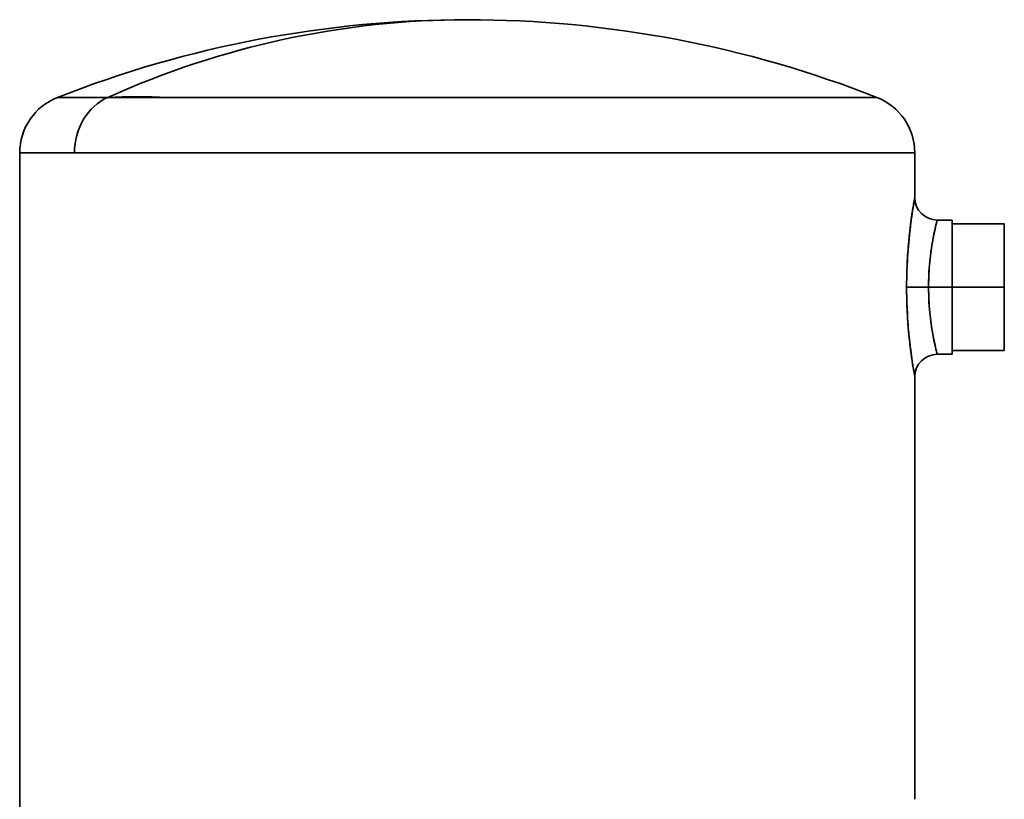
# Model space of a CAD drawing. Header units: inches. Extents: x 4160 to 5883, y 336 to 2169.
# Tile 18 of 28: x 5628 to 5760, y 1269 to 1373. Entities that reach past the tile are written whole.
import ezdxf

# ---------------------------------------------------------------- set-up
doc = ezdxf.new("R2010")
doc.units = ezdxf.units.IN
doc.header["$MEASUREMENT"] = 0

msp = doc.modelspace()

# ---------------------------------------------------------------- linework, layer by layer
at = {"color": 7, "lineweight": 35, "ltscale": 0.007941}
msp.add_line((5633.6, 1362.79), (5633.28, 1362.79), dxfattribs=at)
at = {"color": 7, "lineweight": 35, "ltscale": 0.168109}
msp.add_line((5633.28, 1362.79), (5640, 1362.79), dxfattribs=at)
at = {"color": 7, "lineweight": 35, "ltscale": 0.101498}
msp.add_line((5637.66, 1362.79), (5633.6, 1362.79), dxfattribs=at)
at = {"color": 7, "lineweight": 35, "ltscale": 0.027817}
msp.add_line((5638.77, 1362.79), (5637.66, 1362.79), dxfattribs=at)
at = {"color": 7, "lineweight": 35, "ltscale": 0.011505}
msp.add_line((5639.23, 1362.79), (5638.77, 1362.79), dxfattribs=at)
at = {"color": 7, "lineweight": 35, "ltscale": 0.030225}
msp.add_line((5638.79, 1362.79), (5640, 1362.79), dxfattribs=at)
at = {"color": 7, "lineweight": 35, "ltscale": 0.151401}
msp.add_line((5646.06, 1362.79), (5640, 1362.79), dxfattribs=at)
at = {"color": 7, "lineweight": 35}
for p, q in [((5640, 1362.79), (5714.54, 1362.79)), ((5714.54, 1362.79), (5743.13, 1362.79)), ((5628.21, 1355.35), (5628.21, 1265.27)), ((5628.21, 1355.35), (5628.21, 1265.27)), ((5716.97, 1355.35), (5635.55, 1355.35)), ((5748.21, 1355.35), (5635.55, 1355.35)), ((5748.21, 1355.35), (5716.97, 1355.35)), ((5748.21, 1268.67), (5748.21, 1325.35)), ((5748.21, 1325.35), (5748.21, 1268.67))]:
    msp.add_line(p, q, dxfattribs=at)
at = {"color": 7, "lineweight": 35, "ltscale": 0.047787}
msp.add_line((5647.97, 1362.79), (5646.06, 1362.79), dxfattribs=at)
at = {"color": 7, "lineweight": 35, "ltscale": 0.029865}
msp.add_line((5646.22, 1362.79), (5647.42, 1362.79), dxfattribs=at)
at = {"color": 7, "lineweight": 35, "ltscale": 0.016177}
msp.add_line((5647.84, 1362.79), (5647.2, 1362.79), dxfattribs=at)
at = {"color": 7, "lineweight": 35, "ltscale": 0.144308}
msp.add_line((5653.74, 1362.79), (5647.97, 1362.79), dxfattribs=at)
at = {"color": 7, "lineweight": 35, "ltscale": 0.474921}
msp.add_line((5672.74, 1362.79), (5653.74, 1362.79), dxfattribs=at)
at = {"color": 7, "lineweight": 35, "ltscale": 0.411111}
msp.add_line((5730.99, 1362.79), (5714.55, 1362.79), dxfattribs=at)
at = {"color": 7, "lineweight": 35, "ltscale": 0.006714}
msp.add_line((5729.27, 1362.79), (5729.54, 1362.79), dxfattribs=at)
at = {"color": 7, "lineweight": 35, "ltscale": 0.248184}
msp.add_line((5740.92, 1362.79), (5730.99, 1362.79), dxfattribs=at)
at = {"color": 7, "lineweight": 35, "ltscale": 0.007211}
msp.add_line((5731.66, 1362.79), (5731.95, 1362.79), dxfattribs=at)
at = {"color": 7, "lineweight": 35, "ltscale": 0.003696}
msp.add_line((5738.61, 1362.79), (5738.76, 1362.79), dxfattribs=at)
at = {"color": 7, "lineweight": 35, "ltscale": 0.036017}
msp.add_line((5738.76, 1362.79), (5740.2, 1362.79), dxfattribs=at)
at = {"color": 7, "lineweight": 35, "ltscale": 0.055399}
msp.add_line((5743.14, 1362.79), (5740.92, 1362.79), dxfattribs=at)
at = {"color": 7, "lineweight": 35, "ltscale": 0.183627}
msp.add_line((5635.55, 1355.35), (5628.21, 1355.35), dxfattribs=at)
at = {"color": 7, "lineweight": 35, "ltscale": 0.180472}
msp.add_line((5635.55, 1355.35), (5628.33, 1355.35), dxfattribs=at)
at = {"color": 7, "lineweight": 35, "ltscale": 0.15}
for p, q in [((5748.21, 1349.35), (5748.21, 1355.35)), ((5748.21, 1355.35), (5748.21, 1349.35))]:
    msp.add_line(p, q, dxfattribs=at)
at = {"color": 7, "lineweight": 35, "ltscale": 0.01119}
msp.add_line((5748.04, 1348.37), (5747.97, 1347.93), dxfattribs=at)
at = {"color": 7, "lineweight": 35, "ltscale": 0.05}
for p, q in [((5751.21, 1346.35), (5753.21, 1346.35)), ((5751.21, 1328.35), (5753.21, 1328.35))]:
    msp.add_line(p, q, dxfattribs=at)
at = {"color": 7, "lineweight": 35, "ltscale": 0.225}
for p, q in [((5753.21, 1337.35), (5753.21, 1346.35)), ((5753.21, 1328.35), (5753.21, 1337.35))]:
    msp.add_line(p, q, dxfattribs=at)
at = {"color": 7, "lineweight": 35, "ltscale": 0.004323}
for p, q in [((5753.21, 1346.35), (5753.21, 1346.18)), ((5753.21, 1328.52), (5753.21, 1328.35))]:
    msp.add_line(p, q, dxfattribs=at)
at = {"color": 7, "lineweight": 35, "ltscale": 0.012804}
msp.add_line((5753.21, 1346.18), (5753.21, 1345.67), dxfattribs=at)
at = {"color": 7, "lineweight": 35, "ltscale": 0.175}
for p, q in [((5753.21, 1345.85), (5760.21, 1345.85)), ((5760.21, 1337.35), (5753.21, 1337.35)), ((5760.21, 1337.35), (5753.21, 1337.35)), ((5753.21, 1328.85), (5760.21, 1328.85))]:
    msp.add_line(p, q, dxfattribs=at)
at = {"color": 7, "lineweight": 35, "ltscale": 0.020793}
msp.add_line((5753.21, 1345.67), (5753.21, 1344.83), dxfattribs=at)
at = {"color": 7, "lineweight": 35, "ltscale": 0.2125}
for p, q in [((5760.21, 1337.35), (5760.21, 1345.85)), ((5760.21, 1328.85), (5760.21, 1337.35))]:
    msp.add_line(p, q, dxfattribs=at)
at = {"color": 7, "lineweight": 35, "ltscale": 0.004083}
for p, q in [((5760.21, 1345.85), (5760.21, 1345.69)), ((5760.21, 1329.01), (5760.21, 1328.85))]:
    msp.add_line(p, q, dxfattribs=at)
at = {"color": 7, "lineweight": 35, "ltscale": 0.012093}
for p, q in [((5760.21, 1345.69), (5760.21, 1345.2)), ((5760.21, 1329.5), (5760.21, 1329.01))]:
    msp.add_line(p, q, dxfattribs=at)
at = {"color": 7, "lineweight": 35, "ltscale": 0.019637}
msp.add_line((5760.21, 1345.2), (5760.21, 1344.42), dxfattribs=at)
at = {"color": 7, "lineweight": 35, "ltscale": 0.027982}
for p, q in [((5753.21, 1344.83), (5753.21, 1343.71)), ((5753.21, 1330.99), (5753.21, 1329.87))]:
    msp.add_line(p, q, dxfattribs=at)
at = {"color": 7, "lineweight": 35, "ltscale": 0.026427}
for p, q in [((5760.21, 1344.42), (5760.21, 1343.36)), ((5760.21, 1331.34), (5760.21, 1330.28))]:
    msp.add_line(p, q, dxfattribs=at)
at = {"color": 7, "lineweight": 35, "ltscale": 0.034096}
for p, q in [((5753.21, 1343.71), (5753.21, 1342.35)), ((5753.21, 1332.35), (5753.21, 1330.99))]:
    msp.add_line(p, q, dxfattribs=at)
at = {"color": 7, "lineweight": 35, "ltscale": 0.032202}
msp.add_line((5760.21, 1343.36), (5760.21, 1342.07), dxfattribs=at)
at = {"color": 7, "lineweight": 35, "ltscale": 0.038899}
for p, q in [((5753.21, 1342.35), (5753.21, 1340.79)), ((5753.21, 1333.91), (5753.21, 1332.35))]:
    msp.add_line(p, q, dxfattribs=at)
at = {"color": 7, "lineweight": 35, "ltscale": 0.036739}
for p, q in [((5760.21, 1342.07), (5760.21, 1340.6)), ((5760.21, 1334.1), (5760.21, 1332.63))]:
    msp.add_line(p, q, dxfattribs=at)
at = {"color": 7, "lineweight": 35, "ltscale": 0.042209}
for p, q in [((5753.21, 1340.79), (5753.21, 1339.11)), ((5753.21, 1335.59), (5753.21, 1333.91))]:
    msp.add_line(p, q, dxfattribs=at)
at = {"color": 7, "lineweight": 35, "ltscale": 0.039864}
for p, q in [((5760.21, 1340.6), (5760.21, 1339.01)), ((5760.21, 1335.69), (5760.21, 1334.1))]:
    msp.add_line(p, q, dxfattribs=at)
at = {"color": 7, "lineweight": 35, "ltscale": 0.043895}
for p, q in [((5753.21, 1339.11), (5753.21, 1337.35)), ((5753.21, 1337.35), (5753.21, 1335.59))]:
    msp.add_line(p, q, dxfattribs=at)
at = {"color": 7, "lineweight": 35, "ltscale": 0.041457}
for p, q in [((5760.21, 1339.01), (5760.21, 1337.35)), ((5760.21, 1337.35), (5760.21, 1335.69))]:
    msp.add_line(p, q, dxfattribs=at)
at = {"color": 7, "lineweight": 35, "ltscale": 0.073627}
msp.add_line((5747.11, 1337.35), (5750.05, 1337.35), dxfattribs=at)
msp.add_line((5747.11, 1337.35), (5750.05, 1337.35), dxfattribs=at)
at = {"color": 7, "lineweight": 35, "ltscale": 0.078836}
msp.add_line((5753.21, 1337.35), (5750.05, 1337.35), dxfattribs=at)
msp.add_line((5753.21, 1337.35), (5750.05, 1337.35), dxfattribs=at)
at = {"color": 7, "lineweight": 35, "ltscale": 0.032201}
msp.add_line((5760.21, 1332.63), (5760.21, 1331.34), dxfattribs=at)
at = {"color": 7, "lineweight": 35, "ltscale": 0.020792}
msp.add_line((5753.21, 1329.87), (5753.21, 1329.04), dxfattribs=at)
at = {"color": 7, "lineweight": 35, "ltscale": 0.019638}
msp.add_line((5760.21, 1330.28), (5760.21, 1329.5), dxfattribs=at)
at = {"color": 7, "lineweight": 35, "ltscale": 0.012805}
msp.add_line((5753.21, 1329.04), (5753.21, 1328.52), dxfattribs=at)
at = {"color": 7, "lineweight": 35, "ltscale": 0.000483}
msp.add_line((5748.04, 1326.31), (5748.04, 1326.29), dxfattribs=at)
at = {"color": 7, "lineweight": 35, "ltscale": 0.01784}
msp.add_line((5748.17, 1325.59), (5748.04, 1326.29), dxfattribs=at)
at = {"color": 7, "lineweight": 35, "ltscale": 0.006067}
msp.add_line((5748.21, 1325.35), (5748.17, 1325.59), dxfattribs=at)
at = {"color": 7, "lineweight": 35}
for points in [[(5748.21, 1349.35), (5748.06, 1348.53), (5748, 1348.13), (5747.92, 1347.67), (5747.85, 1347.16), (5747.77, 1346.62), (5747.69, 1346.04), (5747.61, 1345.44), (5747.54, 1344.81), (5747.47, 1344.17), (5747.4, 1343.48), (5747.34, 1342.77), (5747.31, 1342.41), (5747.28, 1342.05), (5747.24, 1341.47), (5747.21, 1340.88), (5747.18, 1340.29), (5747.15, 1339.69), (5747.13, 1339.09), (5747.12, 1338.51), (5747.11, 1337.93), (5747.11, 1337.35)], [(5750.05, 1337.35), (5750.06, 1337.86), (5750.07, 1338.37), (5750.09, 1338.87), (5750.11, 1339.38), (5750.15, 1339.87), (5750.19, 1340.37), (5750.22, 1340.76), (5750.26, 1341.15), (5750.3, 1341.53), (5750.34, 1341.81), (5750.38, 1342.09), (5750.41, 1342.36), (5750.45, 1342.63), (5750.5, 1342.9), (5750.54, 1343.17), (5750.63, 1343.68), (5750.72, 1344.17), (5750.78, 1344.5), (5750.85, 1344.81), (5750.92, 1345.12), (5750.98, 1345.41), (5751.04, 1345.68), (5751.15, 1346.1), (5751.21, 1346.35)], [(5748.21, 1325.35), (5748.06, 1326.17), (5748, 1326.57), (5747.92, 1327.03), (5747.85, 1327.49), (5747.78, 1327.99), (5747.7, 1328.54), (5747.63, 1329.11), (5747.59, 1329.47), (5747.54, 1329.84), (5747.49, 1330.35), (5747.43, 1330.86), (5747.38, 1331.38), (5747.33, 1331.98), (5747.28, 1332.58), (5747.24, 1333.2), (5747.21, 1333.81), (5747.17, 1334.51), (5747.14, 1335.22), (5747.13, 1335.93), (5747.11, 1336.64), (5747.11, 1337.35)], [(5750.05, 1337.35), (5750.06, 1336.84), (5750.07, 1336.33), (5750.09, 1335.83), (5750.11, 1335.32), (5750.15, 1334.83), (5750.19, 1334.33), (5750.22, 1333.94), (5750.26, 1333.55), (5750.31, 1333.17), (5750.34, 1332.89), (5750.38, 1332.61), (5750.41, 1332.34), (5750.45, 1332.07), (5750.5, 1331.8), (5750.54, 1331.53), (5750.63, 1331.02), (5750.72, 1330.53), (5750.78, 1330.2), (5750.85, 1329.89), (5750.92, 1329.58), (5750.98, 1329.29), (5751.04, 1329.02), (5751.15, 1328.6), (5751.21, 1328.35)]]:
    msp.add_lwpolyline(points, dxfattribs=at)
for centre, radius, start, end in [((5688.21, 1223.21), 150, 89.9994, 111.481), ((5688.21, 1223.21), 150, 68.519, 90.0006), ((5636.21, 1355.35), 8, 111.4813, 180), ((5639.43, 1284.45), 78.34, 89.5777, 90.4797), ((5694.44, -70451.63), 71814.43, 89.983958, 90.017317), ((5740.21, 1355.35), 8, 0, 68.5187), ((5817.21, 1336.82), 70.13, 169.7053, 172.6651), ((5806.36, 1338.73), 59.12, 169.6521, 170.579), ((5805.29, 1338.92), 58.02, 169.6424, 170.5867), ((5751.21, 1349.35), 3, 180.0005, 269.9995), ((5814.52, 1337.21), 67.42, 170.4422, 172.7084), ((5813.16, 1337.31), 66.05, 172.6419, 176.0244), ((5787.62, 1337.04), 37.58, 166.7657, 168.0908), ((5779.75, 1339.02), 29.47, 165.5934, 167.0076), ((5785.76, 1337.38), 35.69, 168.0094, 169.8574), ((5788.55, 1336.87), 38.53, 169.8432, 171.8978), ((5811.71, 1337.37), 64.6, 175.9845, 180.015), ((5786.45, 1337.21), 36.4, 171.9533, 174.4041), ((5785.63, 1337.32), 35.58, 174.4525, 179.9458), ((5811.98, 1337.35), 64.87, 179.9986, 182.042), ((5785.63, 1337.38), 35.57, 180.0538, 185.5482), ((5812.49, 1337.36), 65.38, 182.0378, 183.9929), ((5786.46, 1337.5), 36.41, 185.5973, 188.0472), ((5813.33, 1337.42), 66.23, 183.9886, 185.7783), ((5788.58, 1337.83), 38.56, 188.1025, 190.1552), ((5814.53, 1337.53), 67.42, 185.7728, 187.3284), ((5785.7, 1337.31), 35.63, 190.1406, 191.9919), ((5814.83, 1337.56), 67.73, 186.1136, 187.2243), ((5787.73, 1337.69), 37.7, 191.9098, 193.2308), ((5815.8, 1337.68), 68.71, 187.3206, 188.5888), ((5816.33, 1337.76), 69.25, 187.589, 188.3777), ((5751.21, 1325.35), 3, 90, 180), ((5779.42, 1335.6), 29.13, 192.9848, 194.4153), ((5816.71, 1337.81), 69.62, 188.5796, 189.5222)]:
    msp.add_arc(centre, radius, start, end, dxfattribs=at)
for centre, major_axis, start_param, end_param in [((5688.21, 1223.21), (0, 150), 6.283174, 6.658104), ((5688.21, 1223.21), (0, 150), 0.000012, 0.374919), ((5642.57, 1355.35), (0, 8), 0.374919, 1.570796), ((5642.57, 1355.35), (0, 8), 0.374919, 1.570796)]:
    msp.add_ellipse(centre, major_axis=major_axis, ratio=0.877583, start_param=start_param, end_param=end_param, dxfattribs=at)
at = {"color": 7, "lineweight": 13}
msp.add_ellipse((5688.21, 1223.21), major_axis=(65.05, -135.16), ratio=0.544541, start_param=2.839818, end_param=2.930713, dxfattribs=at)

doc.saveas('drawing.dxf')
